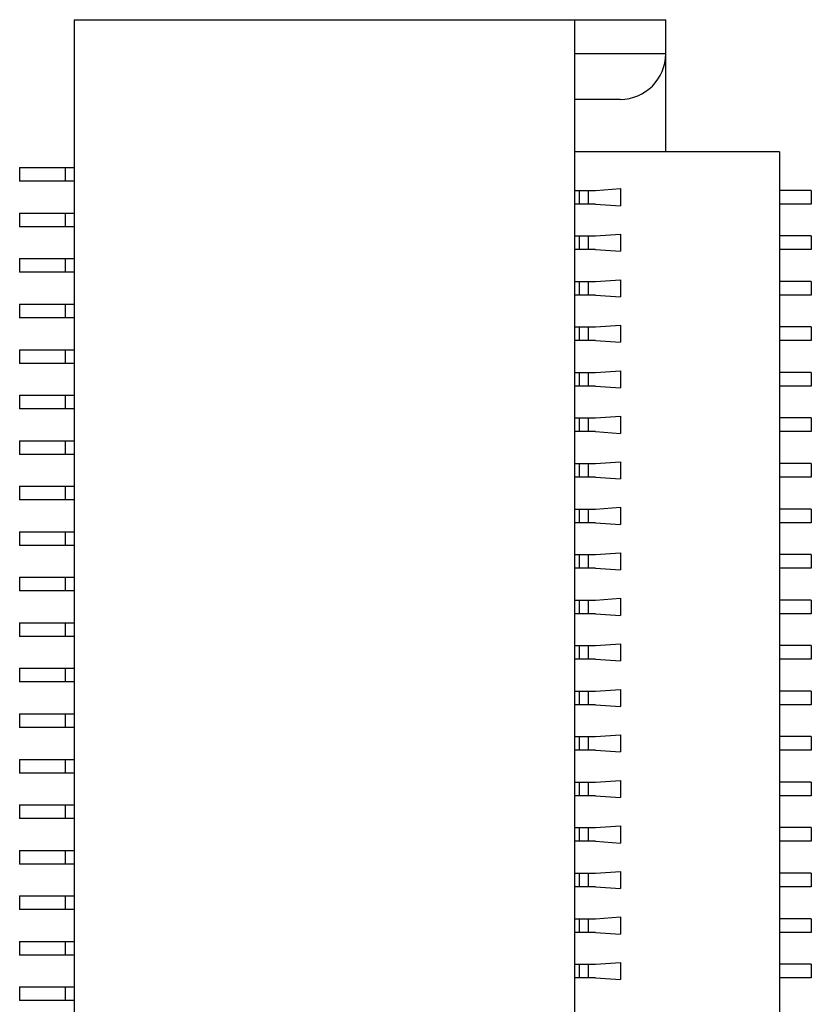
# Model space of a CAD drawing. Header units: inches. Extents: x -39 to 331, y -154 to 45.
# Tile 92 of 120: x 273 to 282, y -71 to -60. Entities that reach past the tile are written whole.
import ezdxf

# ---------------------------------------------------------------- set-up
doc = ezdxf.new("R2010")
doc.units = ezdxf.units.IN
doc.header["$LTSCALE"] = 1.21
doc.header["$MEASUREMENT"] = 0
doc.layers.get('0').update_dxf_attribs({"linetype": 'CONTINUOUS'})

msp = doc.modelspace()

# ---------------------------------------------------------------- linework, layer by layer
at = {"color": 6, "linetype": 'Continuous'}
for p, q in [((273.797, -59.783), (273.797, -81.683)), ((273.797, -59.783), (280.297, -59.783)), ((279.297, -81.683), (279.297, -59.783)), ((280.297, -61.233), (280.297, -59.783)), ((280.297, -60.158), (279.297, -60.158)), ((279.797, -60.658), (279.297, -60.658)), ((281.547, -61.233), (279.297, -61.233)), ((281.547, -61.233), (281.547, -72.688)), ((273.197, -61.408), (273.197, -61.558)), ((273.197, -61.408), (273.797, -61.408)), ((273.697, -61.408), (273.697, -61.558)), ((273.797, -61.558), (273.197, -61.558)), ((279.527, -61.658), (279.799, -61.639)), ((279.799, -61.639), (279.799, -61.827)), ((279.297, -61.658), (279.527, -61.658)), ((279.345, -61.658), (279.345, -61.808)), ((279.45, -61.808), (279.45, -61.658)), ((281.897, -61.658), (281.547, -61.658)), ((281.897, -61.658), (281.897, -61.808)), ((279.527, -61.808), (279.297, -61.808)), ((279.527, -61.808), (279.799, -61.827)), ((281.897, -61.808), (281.547, -61.808)), ((273.197, -61.908), (273.197, -62.058)), ((273.197, -61.908), (273.797, -61.908)), ((273.697, -61.908), (273.697, -62.058)), ((273.797, -62.058), (273.197, -62.058)), ((279.297, -62.158), (279.527, -62.158)), ((279.345, -62.158), (279.345, -62.308)), ((279.45, -62.308), (279.45, -62.158)), ((279.527, -62.158), (279.799, -62.139)), ((279.799, -62.139), (279.799, -62.327)), ((281.897, -62.158), (281.547, -62.158)), ((281.897, -62.158), (281.897, -62.308)), ((279.527, -62.308), (279.297, -62.308)), ((279.527, -62.308), (279.799, -62.327)), ((281.897, -62.308), (281.547, -62.308)), ((273.197, -62.408), (273.197, -62.558)), ((273.197, -62.408), (273.797, -62.408)), ((273.697, -62.408), (273.697, -62.558)), ((273.797, -62.558), (273.197, -62.558)), ((279.297, -62.658), (279.527, -62.658)), ((279.345, -62.658), (279.345, -62.808)), ((279.45, -62.808), (279.45, -62.658)), ((279.527, -62.658), (279.799, -62.639)), ((279.799, -62.639), (279.799, -62.827)), ((281.897, -62.658), (281.547, -62.658)), ((281.897, -62.658), (281.897, -62.808)), ((279.527, -62.808), (279.297, -62.808)), ((279.527, -62.808), (279.799, -62.827)), ((281.897, -62.808), (281.547, -62.808)), ((273.197, -62.908), (273.197, -63.058)), ((273.197, -62.908), (273.797, -62.908)), ((273.697, -62.908), (273.697, -63.058)), ((273.797, -63.058), (273.197, -63.058)), ((279.297, -63.158), (279.527, -63.158)), ((279.345, -63.158), (279.345, -63.308)), ((279.45, -63.308), (279.45, -63.158)), ((279.527, -63.158), (279.799, -63.139)), ((279.799, -63.139), (279.799, -63.327)), ((281.897, -63.158), (281.547, -63.158)), ((281.897, -63.158), (281.897, -63.308)), ((279.527, -63.308), (279.297, -63.308)), ((279.527, -63.308), (279.799, -63.327)), ((281.897, -63.308), (281.547, -63.308)), ((273.197, -63.408), (273.197, -63.558)), ((273.197, -63.408), (273.797, -63.408)), ((273.697, -63.408), (273.697, -63.558)), ((273.797, -63.558), (273.197, -63.558)), ((279.297, -63.658), (279.527, -63.658)), ((279.345, -63.658), (279.345, -63.808)), ((279.45, -63.808), (279.45, -63.658)), ((279.527, -63.658), (279.799, -63.639)), ((279.799, -63.639), (279.799, -63.827)), ((281.897, -63.658), (281.547, -63.658)), ((281.897, -63.658), (281.897, -63.808)), ((279.527, -63.808), (279.297, -63.808)), ((279.527, -63.808), (279.799, -63.827)), ((281.897, -63.808), (281.547, -63.808)), ((273.197, -63.908), (273.197, -64.058)), ((273.197, -63.908), (273.797, -63.908)), ((273.697, -63.908), (273.697, -64.058)), ((273.797, -64.058), (273.197, -64.058)), ((279.297, -64.158), (279.527, -64.158)), ((279.345, -64.158), (279.345, -64.308)), ((279.45, -64.308), (279.45, -64.158)), ((279.527, -64.158), (279.799, -64.139)), ((279.799, -64.139), (279.799, -64.327)), ((281.897, -64.158), (281.547, -64.158)), ((281.897, -64.158), (281.897, -64.308)), ((279.527, -64.308), (279.297, -64.308)), ((279.527, -64.308), (279.799, -64.327)), ((281.897, -64.308), (281.547, -64.308)), ((273.197, -64.408), (273.197, -64.558)), ((273.197, -64.408), (273.797, -64.408)), ((273.697, -64.408), (273.697, -64.558)), ((273.797, -64.558), (273.197, -64.558)), ((279.297, -64.658), (279.527, -64.658)), ((279.345, -64.658), (279.345, -64.808)), ((279.45, -64.808), (279.45, -64.658)), ((279.527, -64.658), (279.799, -64.639)), ((279.799, -64.639), (279.799, -64.827)), ((281.897, -64.658), (281.547, -64.658)), ((281.897, -64.658), (281.897, -64.808)), ((279.527, -64.808), (279.297, -64.808)), ((279.527, -64.808), (279.799, -64.827)), ((281.897, -64.808), (281.547, -64.808)), ((273.197, -64.908), (273.197, -65.058)), ((273.197, -64.908), (273.797, -64.908)), ((273.697, -64.908), (273.697, -65.058)), ((273.797, -65.058), (273.197, -65.058)), ((279.297, -65.158), (279.527, -65.158)), ((279.345, -65.158), (279.345, -65.308)), ((279.45, -65.308), (279.45, -65.158)), ((279.527, -65.158), (279.799, -65.139)), ((279.799, -65.139), (279.799, -65.327)), ((281.897, -65.158), (281.547, -65.158)), ((281.897, -65.158), (281.897, -65.308)), ((279.527, -65.308), (279.297, -65.308)), ((279.527, -65.308), (279.799, -65.327)), ((281.897, -65.308), (281.547, -65.308)), ((273.197, -65.408), (273.197, -65.558)), ((273.197, -65.408), (273.797, -65.408)), ((273.697, -65.408), (273.697, -65.558)), ((273.797, -65.558), (273.197, -65.558)), ((279.527, -65.658), (279.799, -65.639)), ((279.799, -65.639), (279.799, -65.827)), ((279.297, -65.658), (279.527, -65.658)), ((279.345, -65.658), (279.345, -65.808)), ((279.45, -65.808), (279.45, -65.658)), ((281.897, -65.658), (281.547, -65.658)), ((281.897, -65.658), (281.897, -65.808)), ((279.527, -65.808), (279.297, -65.808)), ((279.527, -65.808), (279.799, -65.827)), ((281.897, -65.808), (281.547, -65.808)), ((273.197, -65.908), (273.197, -66.058)), ((273.197, -65.908), (273.797, -65.908)), ((273.697, -65.908), (273.697, -66.058)), ((273.797, -66.058), (273.197, -66.058)), ((279.297, -66.158), (279.527, -66.158)), ((279.345, -66.158), (279.345, -66.308)), ((279.45, -66.308), (279.45, -66.158)), ((279.527, -66.158), (279.799, -66.139)), ((279.799, -66.139), (279.799, -66.327)), ((281.897, -66.158), (281.547, -66.158)), ((281.897, -66.158), (281.897, -66.308)), ((279.527, -66.308), (279.297, -66.308)), ((279.527, -66.308), (279.799, -66.327)), ((281.897, -66.308), (281.547, -66.308)), ((273.197, -66.408), (273.197, -66.558)), ((273.197, -66.408), (273.797, -66.408)), ((273.697, -66.408), (273.697, -66.558)), ((273.797, -66.558), (273.197, -66.558)), ((279.297, -66.658), (279.527, -66.658)), ((279.345, -66.658), (279.345, -66.808)), ((279.45, -66.808), (279.45, -66.658)), ((279.527, -66.658), (279.799, -66.639)), ((279.799, -66.639), (279.799, -66.827)), ((281.897, -66.658), (281.547, -66.658)), ((281.897, -66.658), (281.897, -66.808)), ((279.527, -66.808), (279.297, -66.808)), ((279.527, -66.808), (279.799, -66.827)), ((281.897, -66.808), (281.547, -66.808)), ((273.197, -66.908), (273.197, -67.058)), ((273.197, -66.908), (273.797, -66.908)), ((273.697, -66.908), (273.697, -67.058)), ((273.797, -67.058), (273.197, -67.058)), ((279.297, -67.158), (279.527, -67.158)), ((279.345, -67.158), (279.345, -67.308)), ((279.45, -67.308), (279.45, -67.158)), ((279.527, -67.158), (279.799, -67.139)), ((279.799, -67.139), (279.799, -67.327)), ((281.897, -67.158), (281.547, -67.158)), ((281.897, -67.158), (281.897, -67.308)), ((279.527, -67.308), (279.297, -67.308)), ((279.527, -67.308), (279.799, -67.327)), ((281.897, -67.308), (281.547, -67.308)), ((273.197, -67.408), (273.797, -67.408)), ((273.197, -67.408), (273.197, -67.558)), ((273.697, -67.408), (273.697, -67.558)), ((273.797, -67.558), (273.197, -67.558)), ((279.297, -67.658), (279.527, -67.658)), ((279.345, -67.658), (279.345, -67.808)), ((279.45, -67.808), (279.45, -67.658)), ((279.527, -67.658), (279.799, -67.639)), ((279.799, -67.639), (279.799, -67.827)), ((281.897, -67.658), (281.547, -67.658)), ((281.897, -67.658), (281.897, -67.808)), ((279.527, -67.808), (279.297, -67.808)), ((279.527, -67.808), (279.799, -67.827)), ((281.897, -67.808), (281.547, -67.808)), ((273.197, -67.908), (273.797, -67.908)), ((273.197, -67.908), (273.197, -68.058)), ((273.697, -67.908), (273.697, -68.058)), ((273.797, -68.058), (273.197, -68.058)), ((279.297, -68.158), (279.527, -68.158)), ((279.345, -68.158), (279.345, -68.308)), ((279.45, -68.308), (279.45, -68.158)), ((279.527, -68.158), (279.799, -68.139)), ((279.799, -68.139), (279.799, -68.327)), ((281.897, -68.158), (281.547, -68.158)), ((281.897, -68.158), (281.897, -68.308)), ((279.527, -68.308), (279.297, -68.308)), ((279.527, -68.308), (279.799, -68.327)), ((281.897, -68.308), (281.547, -68.308)), ((273.197, -68.408), (273.797, -68.408)), ((273.197, -68.408), (273.197, -68.558)), ((273.697, -68.408), (273.697, -68.558)), ((273.797, -68.558), (273.197, -68.558)), ((279.297, -68.658), (279.527, -68.658)), ((279.345, -68.658), (279.345, -68.808)), ((279.45, -68.808), (279.45, -68.658)), ((279.527, -68.658), (279.799, -68.639)), ((279.799, -68.639), (279.799, -68.827)), ((281.897, -68.658), (281.547, -68.658)), ((281.897, -68.658), (281.897, -68.808)), ((279.527, -68.808), (279.297, -68.808)), ((279.527, -68.808), (279.799, -68.827)), ((281.897, -68.808), (281.547, -68.808)), ((273.197, -68.908), (273.797, -68.908)), ((273.197, -68.908), (273.197, -69.058)), ((273.697, -68.908), (273.697, -69.058)), ((273.797, -69.058), (273.197, -69.058)), ((279.297, -69.158), (279.527, -69.158)), ((279.345, -69.158), (279.345, -69.308)), ((279.45, -69.308), (279.45, -69.158)), ((279.527, -69.158), (279.799, -69.139)), ((279.799, -69.139), (279.799, -69.327)), ((281.897, -69.158), (281.547, -69.158)), ((281.897, -69.158), (281.897, -69.308)), ((279.527, -69.308), (279.297, -69.308)), ((279.527, -69.308), (279.799, -69.327)), ((281.897, -69.308), (281.547, -69.308)), ((273.197, -69.408), (273.797, -69.408)), ((273.197, -69.408), (273.197, -69.558)), ((273.697, -69.408), (273.697, -69.558)), ((273.797, -69.558), (273.197, -69.558)), ((279.527, -69.658), (279.799, -69.639)), ((279.799, -69.639), (279.799, -69.827)), ((279.297, -69.658), (279.527, -69.658)), ((279.345, -69.658), (279.345, -69.808)), ((279.45, -69.808), (279.45, -69.658)), ((281.897, -69.658), (281.547, -69.658)), ((281.897, -69.658), (281.897, -69.808)), ((279.527, -69.808), (279.297, -69.808)), ((279.527, -69.808), (279.799, -69.827)), ((281.897, -69.808), (281.547, -69.808)), ((273.197, -69.908), (273.797, -69.908)), ((273.197, -69.908), (273.197, -70.058)), ((273.697, -69.908), (273.697, -70.058)), ((273.797, -70.058), (273.197, -70.058)), ((279.297, -70.158), (279.527, -70.158)), ((279.345, -70.158), (279.345, -70.308)), ((279.45, -70.308), (279.45, -70.158)), ((279.527, -70.158), (279.799, -70.139)), ((279.799, -70.139), (279.799, -70.327)), ((281.897, -70.158), (281.547, -70.158)), ((281.897, -70.158), (281.897, -70.308)), ((273.197, -70.408), (273.797, -70.408)), ((273.197, -70.408), (273.197, -70.558)), ((273.697, -70.408), (273.697, -70.558)), ((279.527, -70.308), (279.297, -70.308)), ((279.527, -70.308), (279.799, -70.327)), ((281.897, -70.308), (281.547, -70.308)), ((273.797, -70.558), (273.197, -70.558))]:
    msp.add_line(p, q, dxfattribs=at)
msp.add_arc((279.797, -60.158), 0.5, 270, 0, dxfattribs=at)

doc.saveas('drawing.dxf')
